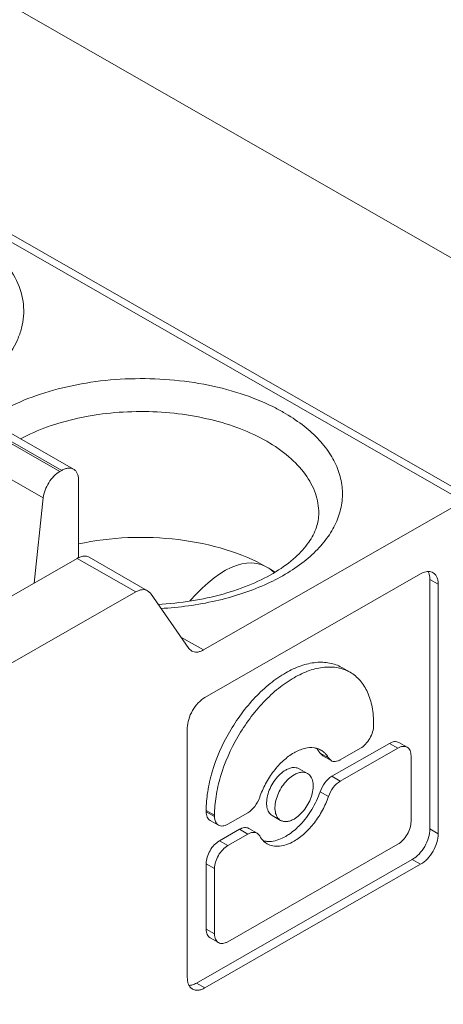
# Model space of a CAD drawing. Header units: centimetres. Extents: x -24.5 to 49.7, y -16.6 to 18.4.
# Tile 43 of 248: x -16.02 to -15.769, y -10.356 to -9.77. Entities that reach past the tile are written whole.
import ezdxf

# ---------------------------------------------------------------- set-up
doc = ezdxf.new("R2010")
doc.units = ezdxf.units.CM
doc.header["$MEASUREMENT"] = 0
doc.layers.add('layer 1', color=7, linetype='Continuous')

msp = doc.modelspace()

# ---------------------------------------------------------------- linework, layer by layer
at = {"layer": 'layer 1', "color": 1, "lineweight": 0}
msp.add_open_spline([(24.98821, 18.39808), (24.98821, 18.39808), (24.98821, -16.60193), (24.98821, -16.60193), (24.98821, -16.60193), (-24.51772, -16.60193), (-24.51772, -16.60193), (-24.51772, -16.60193), (-24.51772, 18.39808), (-24.51772, 18.39808), (-24.51772, 18.39808), (24.98821, 18.39808), (24.98821, 18.39808)], degree=3, knots=[0, 0, 0, 0, 0.25, 0.25, 0.25, 0.5, 0.5, 0.5, 0.75, 0.75, 0.75, 1, 1, 1, 1], dxfattribs=at)
at = {"layer": 'layer 1', "color": 5, "lineweight": 0}
msp.add_open_spline([(-23.26688, 17.18067), (-23.26688, 17.18067), (-23.26688, -15.60944), (-23.26688, -15.60944), (-23.26688, -15.60944), (23.98644, -15.60944), (23.98644, -15.60944)], degree=3, knots=[0, 0, 0, 0, 0.5, 0.5, 0.5, 1, 1, 1, 1], dxfattribs=at)
at = {"layer": 'layer 1', "lineweight": 9}
for points in [[(-15.17172, -10.10249), (-15.17172, -10.10249), (-18.91328, -7.95642), (-18.91328, -7.95642)], [(-15.31556, -10.16891), (-15.31556, -10.16891), (-17.4764, -8.92951), (-17.4764, -8.92951)], [(-15.52202, -12.03093), (-15.52202, -12.03093), (-20.59525, -9.12104), (-20.59525, -9.12104)], [(-20.51822, -9.33791), (-20.51822, -9.33791), (-15.59904, -12.15944), (-15.59904, -12.15944)], [(-16.34656, -9.71806), (-16.34656, -9.71806), (-15.75675, -10.05635), (-15.75675, -10.05635)], [(-16.33957, -9.71737), (-16.33957, -9.71737), (-15.74976, -10.05568), (-15.74976, -10.05568)], [(-15.99648, -10.03883), (-15.99648, -10.03883), (-16.13809, -9.95761), (-16.13809, -9.95761)], [(-16.13687, -9.95691), (-16.13687, -9.95691), (-15.99525, -10.03813), (-15.99525, -10.03813)], [(-16.12988, -9.95623), (-16.12988, -9.95623), (-15.98826, -10.03746), (-15.98826, -10.03746)], [(-16.14794, -9.97327), (-16.14794, -9.97327), (-16.00634, -10.0545), (-16.00634, -10.0545)], [(-15.86358, -10.00363), (-15.8657, -10.00242), (-15.86784, -10.00127), (-15.87002, -10.0002)], [(-15.99525, -10.03813), (-15.99525, -10.03813), (-15.99648, -10.03883), (-15.99648, -10.03883)], [(-15.98532, -10.09003), (-15.98532, -10.09003), (-15.98532, -10.04395), (-15.98532, -10.04395)], [(-16.00634, -10.0545), (-16.00634, -10.0545), (-16.01174, -10.10515), (-16.01174, -10.10515)], [(-15.91115, -10.14491), (-15.91115, -10.14491), (-15.75675, -10.05635), (-15.75675, -10.05635)], [(-15.86943, -10.09871), (-15.88167, -10.08732), (-15.89952, -10.09346), (-15.91914, -10.11579)], [(-16.06482, -10.1356), (-16.06482, -10.1356), (-15.98609, -10.09044), (-15.98609, -10.09044)], [(-15.98532, -10.09003), (-15.98558, -10.09016), (-15.98584, -10.09029), (-15.98609, -10.09044)], [(-15.98609, -10.09044), (-15.98609, -10.09044), (-15.95131, -10.11039), (-15.95131, -10.11039)], [(-15.94431, -10.10971), (-15.94431, -10.10971), (-15.9791, -10.08976), (-15.9791, -10.08976)], [(-15.91025, -10.17318), (-15.91025, -10.17318), (-15.78213, -10.0997), (-15.78213, -10.0997)], [(-15.86891, -10.09849), (-15.87042, -10.0975), (-15.87196, -10.09657), (-15.87352, -10.09567)], [(-15.77597, -10.09849), (-15.77555, -10.0986), (-15.77514, -10.09877), (-15.77476, -10.09899)], [(-15.58413, -12.92798), (-15.58413, -12.92798), (-20.50332, -10.10645), (-20.50332, -10.10645)], [(-15.77663, -10.10297), (-15.77663, -10.10297), (-15.77166, -10.10582), (-15.77166, -10.10582)], [(-15.77663, -10.10297), (-15.77663, -10.10297), (-15.77663, -10.2514), (-15.77663, -10.2514)], [(-15.77166, -10.10582), (-15.77166, -10.10582), (-15.77166, -10.25424), (-15.77166, -10.25424)], [(-16.03004, -10.15555), (-16.03004, -10.15555), (-15.95131, -10.11039), (-15.95131, -10.11039)], [(-15.9427, -10.11121), (-15.9427, -10.11121), (-15.94431, -10.10971), (-15.94431, -10.10971)], [(-15.91975, -10.14409), (-15.91975, -10.14409), (-15.9427, -10.11121), (-15.9427, -10.11121)], [(-15.59904, -12.93653), (-15.59904, -12.93653), (-20.51822, -10.115), (-20.51822, -10.115)], [(-15.91115, -10.14491), (-15.91115, -10.14491), (-15.92454, -10.13723), (-15.92454, -10.13723)], [(-15.91814, -10.14559), (-15.91814, -10.14559), (-15.91975, -10.14409), (-15.91975, -10.14409)], [(-15.82902, -10.15533), (-15.82902, -10.15533), (-15.82405, -10.15818), (-15.82405, -10.15818)], [(-15.92073, -10.33975), (-15.92073, -10.33975), (-15.92073, -10.19132), (-15.92073, -10.19132)], [(-15.81005, -10.18978), (-15.81005, -10.18978), (-15.81005, -10.18905), (-15.81005, -10.18905)], [(-15.7951, -10.19994), (-15.7951, -10.19994), (-15.79013, -10.20279), (-15.79013, -10.20279)], [(-15.80063, -10.20048), (-15.80063, -10.20048), (-15.8348, -10.22007), (-15.8348, -10.22007)], [(-15.79566, -10.20332), (-15.79566, -10.20332), (-15.82983, -10.22292), (-15.82983, -10.22292)], [(-15.82983, -10.21022), (-15.82983, -10.21022), (-15.81791, -10.20339), (-15.81791, -10.20339)], [(-15.80063, -10.20048), (-15.80063, -10.20048), (-15.79566, -10.20332), (-15.79566, -10.20332)], [(-15.84186, -10.2063), (-15.84186, -10.2063), (-15.83689, -10.20915), (-15.83689, -10.20915)], [(-15.84032, -10.2079), (-15.84032, -10.2079), (-15.84186, -10.2063), (-15.84186, -10.2063)], [(-15.84032, -10.20791), (-15.84032, -10.20791), (-15.83535, -10.21076), (-15.83535, -10.21076)], [(-15.83689, -10.20915), (-15.83689, -10.20915), (-15.83535, -10.21076), (-15.83535, -10.21076)], [(-15.78781, -10.24687), (-15.78781, -10.24687), (-15.78781, -10.20792), (-15.78781, -10.20792)], [(-15.8543, -10.21556), (-15.8543, -10.21556), (-15.84933, -10.21842), (-15.84933, -10.21842)], [(-15.82983, -10.22292), (-15.82983, -10.22292), (-15.8348, -10.22007), (-15.8348, -10.22007)], [(-15.84186, -10.22925), (-15.84186, -10.22925), (-15.83689, -10.23211), (-15.83689, -10.23211)], [(-15.90954, -10.24042), (-15.90954, -10.24042), (-15.90458, -10.24327), (-15.90458, -10.24327)], [(-15.90954, -10.24042), (-15.90954, -10.24042), (-15.90954, -10.24114), (-15.90954, -10.24114)], [(-15.90458, -10.244), (-15.90458, -10.244), (-15.90954, -10.24114), (-15.90954, -10.24114)], [(-15.90721, -10.24628), (-15.90721, -10.24628), (-15.90224, -10.24913), (-15.90224, -10.24913)], [(-15.90458, -10.24327), (-15.90458, -10.24327), (-15.90458, -10.244), (-15.90458, -10.244)], [(-15.89672, -10.24859), (-15.89672, -10.24859), (-15.8848, -10.24175), (-15.8848, -10.24175)], [(-15.87026, -10.24341), (-15.87026, -10.24341), (-15.8653, -10.24626), (-15.8653, -10.24626)], [(-15.88976, -10.2516), (-15.88976, -10.2516), (-15.90169, -10.25844), (-15.90169, -10.25844)], [(-15.88976, -10.2516), (-15.88976, -10.2516), (-15.8848, -10.25445), (-15.8848, -10.25445)], [(-15.88424, -10.25107), (-15.88424, -10.25107), (-15.87927, -10.25392), (-15.87927, -10.25392)], [(-15.77166, -10.25424), (-15.77166, -10.25424), (-15.77663, -10.2514), (-15.77663, -10.2514)], [(-15.89672, -10.26129), (-15.89672, -10.26129), (-15.90169, -10.25844), (-15.90169, -10.25844)], [(-15.8848, -10.25445), (-15.8848, -10.25445), (-15.89672, -10.26129), (-15.89672, -10.26129)], [(-15.87773, -10.25553), (-15.87773, -10.25553), (-15.87927, -10.25392), (-15.87927, -10.25392)], [(-15.87773, -10.25553), (-15.87756, -10.25584), (-15.87738, -10.25614), (-15.87718, -10.25643)], [(-15.87532, -10.25848), (-15.87499, -10.25856), (-15.87466, -10.25863), (-15.87433, -10.25868)], [(-15.87433, -10.25868), (-15.87403, -10.25872), (-15.87373, -10.25876), (-15.87343, -10.25878)], [(-15.89672, -10.31844), (-15.89672, -10.31844), (-15.79566, -10.26047), (-15.79566, -10.26047)], [(-15.7871, -10.26953), (-15.7871, -10.26953), (-15.91522, -10.34302), (-15.91522, -10.34302)], [(-15.7871, -10.26953), (-15.7871, -10.26953), (-15.78213, -10.27239), (-15.78213, -10.27239)], [(-15.78213, -10.27239), (-15.78213, -10.27239), (-15.91025, -10.34587), (-15.91025, -10.34587)], [(-15.90954, -10.27205), (-15.90954, -10.27205), (-15.90458, -10.27489), (-15.90458, -10.27489)], [(-15.90954, -10.31099), (-15.90954, -10.31099), (-15.90954, -10.27205), (-15.90954, -10.27205)], [(-15.90458, -10.27489), (-15.90458, -10.27489), (-15.90458, -10.31384), (-15.90458, -10.31384)], [(-15.90458, -10.31384), (-15.90458, -10.31384), (-15.90954, -10.31099), (-15.90954, -10.31099)], [(-15.90721, -10.31612), (-15.90721, -10.31612), (-15.90224, -10.31897), (-15.90224, -10.31897)], [(-15.91025, -10.34587), (-15.91025, -10.34587), (-15.91522, -10.34302), (-15.91522, -10.34302)]]:
    msp.add_open_spline(points, degree=3, dxfattribs=at)
for points, knots in [([(-16.0529, -9.89504), (-16.04738, -9.8982), (-16.04211, -9.90184), (-16.03732, -9.90605), (-16.03307, -9.90978), (-16.0292, -9.91396), (-16.02603, -9.91866), (-16.02319, -9.92286), (-16.0209, -9.92747), (-16.0195, -9.93233), (-16.01884, -9.93464), (-16.01837, -9.937), (-16.01812, -9.93939), (-16.01787, -9.94174), (-16.01784, -9.94412), (-16.01802, -9.94648), (-16.0182, -9.94887), (-16.0186, -9.95123), (-16.0192, -9.95355), (-16.01982, -9.95594), (-16.02064, -9.95826), (-16.02165, -9.96051), (-16.0238, -9.96533), (-16.02678, -9.96979), (-16.03023, -9.9738), (-16.03411, -9.97832), (-16.0386, -9.98229), (-16.0434, -9.9858), (-16.04879, -9.98974), (-16.05459, -9.99309), (-16.06059, -9.99598)], [0, 0, 0, 0, 0.1, 0.1, 0.1, 0.2, 0.2, 0.2, 0.3, 0.3, 0.3, 0.4, 0.4, 0.4, 0.5, 0.5, 0.5, 0.6, 0.6, 0.6, 0.7, 0.7, 0.7, 0.8, 0.8, 0.8, 0.9, 0.9, 0.9, 1, 1, 1, 1]), ([(-16.03959, -10.00806), (-16.03426, -10.00441), (-16.02857, -10.00128), (-16.02269, -9.99858), (-16.01628, -9.99564), (-16.00964, -9.99321), (-16.00288, -9.9912), (-15.99568, -9.98907), (-15.98833, -9.98742), (-15.98092, -9.9862), (-15.97322, -9.98494), (-15.96546, -9.98414), (-15.95767, -9.98378), (-15.9498, -9.98342), (-15.94191, -9.9835), (-15.93405, -9.98403), (-15.92631, -9.98456), (-15.9186, -9.98551), (-15.91098, -9.98695), (-15.90366, -9.98831), (-15.89643, -9.99011), (-15.88935, -9.99241), (-15.88273, -9.99454), (-15.87625, -9.99711), (-15.87002, -10.0002)], [0, 0, 0, 0, 0.125, 0.125, 0.125, 0.25, 0.25, 0.25, 0.375, 0.375, 0.375, 0.5, 0.5, 0.5, 0.625, 0.625, 0.625, 0.75, 0.75, 0.75, 0.875, 0.875, 0.875, 1, 1, 1, 1]), ([(-16.01986, -10.01933), (-16.01471, -10.01659), (-16.00933, -10.01426), (-16.00383, -10.01229), (-15.99792, -10.01018), (-15.99187, -10.00848), (-15.98575, -10.00714), (-15.97933, -10.00572), (-15.97283, -10.0047), (-15.96629, -10.00404), (-15.95961, -10.00337), (-15.95288, -10.00307), (-15.94616, -10.00314), (-15.93945, -10.00321), (-15.93276, -10.00365), (-15.9261, -10.00446), (-15.91962, -10.00525), (-15.91319, -10.0064), (-15.90685, -10.00794), (-15.90082, -10.00941), (-15.89489, -10.01123), (-15.8891, -10.01347), (-15.88373, -10.01555), (-15.8785, -10.01798), (-15.87352, -10.02084)], [0, 0, 0, 0, 0.125, 0.125, 0.125, 0.25, 0.25, 0.25, 0.375, 0.375, 0.375, 0.5, 0.5, 0.5, 0.625, 0.625, 0.625, 0.75, 0.75, 0.75, 0.875, 0.875, 0.875, 1, 1, 1, 1]), ([(-15.86358, -10.00363), (-15.85975, -10.00582), (-15.85605, -10.00825), (-15.85254, -10.01093), (-15.8493, -10.0134), (-15.84622, -10.0161), (-15.84339, -10.01905), (-15.84079, -10.02177), (-15.8384, -10.02469), (-15.83632, -10.02783), (-15.8344, -10.03074), (-15.83276, -10.03384), (-15.83149, -10.03708), (-15.83029, -10.04016), (-15.82942, -10.04337), (-15.82897, -10.04665), (-15.82852, -10.04985), (-15.82847, -10.0531), (-15.82882, -10.05631), (-15.82918, -10.05958), (-15.82994, -10.0628), (-15.83105, -10.0659), (-15.83222, -10.06916), (-15.83377, -10.07227), (-15.8356, -10.07521), (-15.83757, -10.07836), (-15.83988, -10.08131), (-15.84239, -10.08405), (-15.84513, -10.08703), (-15.84813, -10.08975), (-15.85129, -10.09226), (-15.8584, -10.0979), (-15.86636, -10.10243), (-15.87465, -10.10614), (-15.88402, -10.11032), (-15.89383, -10.11345), (-15.90382, -10.11572), (-15.91456, -10.11818), (-15.92552, -10.11967), (-15.93649, -10.12028)], [0, 0, 0, 0, 0.076923, 0.076923, 0.076923, 0.153846, 0.153846, 0.153846, 0.230769, 0.230769, 0.230769, 0.307692, 0.307692, 0.307692, 0.384615, 0.384615, 0.384615, 0.461538, 0.461538, 0.461538, 0.538462, 0.538462, 0.538462, 0.615385, 0.615385, 0.615385, 0.692308, 0.692308, 0.692308, 0.769231, 0.769231, 0.769231, 0.846154, 0.846154, 0.846154, 0.923077, 0.923077, 0.923077, 1, 1, 1, 1]), ([(-15.87352, -10.02084), (-15.86889, -10.02349), (-15.86447, -10.02652), (-15.86041, -10.03), (-15.85679, -10.03311), (-15.85346, -10.03658), (-15.85067, -10.04046), (-15.84816, -10.04394), (-15.84608, -10.04775), (-15.84467, -10.0518), (-15.84401, -10.05371), (-15.8435, -10.05567), (-15.84315, -10.05767), (-15.84282, -10.05962), (-15.84265, -10.06161), (-15.84265, -10.06359)], [0, 0, 0, 0, 0.2, 0.2, 0.2, 0.4, 0.4, 0.4, 0.6, 0.6, 0.6, 0.8, 0.8, 0.8, 1, 1, 1, 1]), ([(-15.99648, -10.03883), (-15.99777, -10.03957), (-15.99893, -10.04052), (-15.99998, -10.04158), (-16.00114, -10.04276), (-16.00215, -10.04406), (-16.00303, -10.04545), (-16.00393, -10.04687), (-16.00467, -10.04838), (-16.00525, -10.04995), (-16.00578, -10.05142), (-16.00617, -10.05294), (-16.00634, -10.0545)], [0, 0, 0, 0, 0.25, 0.25, 0.25, 0.5, 0.5, 0.5, 0.75, 0.75, 0.75, 1, 1, 1, 1]), ([(-15.98826, -10.03746), (-15.98873, -10.03719), (-15.98924, -10.03701), (-15.98977, -10.0369), (-15.99033, -10.03679), (-15.9909, -10.03678), (-15.99147, -10.03683), (-15.99211, -10.03689), (-15.99273, -10.03704), (-15.99333, -10.03725), (-15.994, -10.03748), (-15.99464, -10.03778), (-15.99525, -10.03813)], [0, 0, 0, 0, 0.25, 0.25, 0.25, 0.5, 0.5, 0.5, 0.75, 0.75, 0.75, 1, 1, 1, 1]), ([(-15.98532, -10.04395), (-15.98532, -10.04323), (-15.98537, -10.04251), (-15.98551, -10.0418), (-15.98563, -10.04117), (-15.98582, -10.04054), (-15.98608, -10.03995), (-15.98632, -10.03942), (-15.98663, -10.03893), (-15.98701, -10.03849), (-15.98737, -10.03808), (-15.9878, -10.03772), (-15.98826, -10.03746)], [0, 0, 0, 0, 0.25, 0.25, 0.25, 0.5, 0.5, 0.5, 0.75, 0.75, 0.75, 1, 1, 1, 1]), ([(-15.84265, -10.06359), (-15.84265, -10.06643), (-15.84315, -10.06929), (-15.84405, -10.072), (-15.84509, -10.07516), (-15.84667, -10.07812), (-15.84856, -10.08084), (-15.85084, -10.08414), (-15.85357, -10.08712), (-15.85655, -10.08982), (-15.86007, -10.09301), (-15.86395, -10.09582), (-15.868, -10.09832), (-15.87263, -10.10118), (-15.87751, -10.10362), (-15.88252, -10.10575), (-15.88805, -10.10809), (-15.89373, -10.11004), (-15.89952, -10.11166), (-15.90569, -10.11338), (-15.91198, -10.11473), (-15.91831, -10.11574), (-15.9249, -10.11679), (-15.93155, -10.11747), (-15.9382, -10.1178)], [0, 0, 0, 0, 0.125, 0.125, 0.125, 0.25, 0.25, 0.25, 0.375, 0.375, 0.375, 0.5, 0.5, 0.5, 0.625, 0.625, 0.625, 0.75, 0.75, 0.75, 0.875, 0.875, 0.875, 1, 1, 1, 1]), ([(-15.87352, -10.09567), (-15.88111, -10.09131), (-15.88928, -10.08793), (-15.89766, -10.08532), (-15.90688, -10.08244), (-15.91635, -10.08049), (-15.92593, -10.07931), (-15.93589, -10.07809), (-15.94595, -10.0777), (-15.95599, -10.07814), (-15.96589, -10.07857), (-15.97575, -10.07979), (-15.98542, -10.08189)], [0, 0, 0, 0, 0.25, 0.25, 0.25, 0.5, 0.5, 0.5, 0.75, 0.75, 0.75, 1, 1, 1, 1]), ([(-15.98532, -10.09003), (-15.98506, -10.08991), (-15.9848, -10.08979), (-15.98452, -10.08968), (-15.98379, -10.08939), (-15.983, -10.08919), (-15.98221, -10.08913)], [0, 0, 0, 0, 0.5, 0.5, 0.5, 1, 1, 1, 1]), ([(-15.98221, -10.08913), (-15.98166, -10.08908), (-15.9811, -10.08911), (-15.98055, -10.08921), (-15.98004, -10.08932), (-15.97955, -10.0895), (-15.9791, -10.08976)], [0, 0, 0, 0, 0.5, 0.5, 0.5, 1, 1, 1, 1]), ([(-15.78213, -10.0997), (-15.78113, -10.09912), (-15.78004, -10.09866), (-15.77889, -10.09844), (-15.77793, -10.09825), (-15.77691, -10.09823), (-15.77597, -10.09849)], [0, 0, 0, 0, 0.5, 0.5, 0.5, 1, 1, 1, 1]), ([(-15.77663, -10.10297), (-15.77663, -10.10253), (-15.77665, -10.1021), (-15.77669, -10.10166), (-15.77681, -10.1005), (-15.7771, -10.09934), (-15.77765, -10.09833)], [0, 0, 0, 0, 0.5, 0.5, 0.5, 1, 1, 1, 1]), ([(-15.77476, -10.09899), (-15.77427, -10.09927), (-15.77382, -10.09964), (-15.77345, -10.10007), (-15.77304, -10.10053), (-15.77271, -10.10106), (-15.77247, -10.10161), (-15.77219, -10.10223), (-15.77199, -10.10289), (-15.77186, -10.10356), (-15.77172, -10.10431), (-15.77166, -10.10506), (-15.77166, -10.10582)], [0, 0, 0, 0, 0.25, 0.25, 0.25, 0.5, 0.5, 0.5, 0.75, 0.75, 0.75, 1, 1, 1, 1]), ([(-15.94431, -10.10971), (-15.94478, -10.10944), (-15.94529, -10.10926), (-15.94582, -10.10915), (-15.94638, -10.10905), (-15.94696, -10.10903), (-15.94753, -10.10908), (-15.94816, -10.10915), (-15.94878, -10.10929), (-15.94938, -10.10951), (-15.95005, -10.10974), (-15.9507, -10.11004), (-15.95131, -10.11039)], [0, 0, 0, 0, 0.25, 0.25, 0.25, 0.5, 0.5, 0.5, 0.75, 0.75, 0.75, 1, 1, 1, 1]), ([(-15.91115, -10.14491), (-15.91176, -10.14526), (-15.9124, -10.14556), (-15.91307, -10.14579), (-15.91367, -10.146), (-15.9143, -10.14615), (-15.91493, -10.14621), (-15.9155, -10.14627), (-15.91607, -10.14626), (-15.91664, -10.14614), (-15.91716, -10.14604), (-15.91768, -10.14586), (-15.91814, -10.14559)], [0, 0, 0, 0, 0.25, 0.25, 0.25, 0.5, 0.5, 0.5, 0.75, 0.75, 0.75, 1, 1, 1, 1]), ([(-15.86228, -10.15855), (-15.85936, -10.15688), (-15.8563, -10.15544), (-15.85312, -10.15434), (-15.85026, -10.15335), (-15.84731, -10.15265), (-15.8443, -10.15236), (-15.84159, -10.1521), (-15.83885, -10.15217), (-15.83617, -10.15269), (-15.83367, -10.15319), (-15.83123, -10.15406), (-15.82902, -10.15533)], [0, 0, 0, 0, 0.25, 0.25, 0.25, 0.5, 0.5, 0.5, 0.75, 0.75, 0.75, 1, 1, 1, 1]), ([(-15.90954, -10.24042), (-15.90954, -10.23667), (-15.90921, -10.23292), (-15.90864, -10.22922), (-15.90801, -10.22522), (-15.90709, -10.22128), (-15.90595, -10.2174), (-15.9035, -10.20916), (-15.90001, -10.20122), (-15.8957, -10.19376), (-15.89139, -10.18631), (-15.88628, -10.17933), (-15.88037, -10.1731), (-15.87759, -10.17018), (-15.87464, -10.16742), (-15.8715, -10.1649), (-15.86859, -10.16256), (-15.86551, -10.16041), (-15.86228, -10.15855)], [0, 0, 0, 0, 0.166667, 0.166667, 0.166667, 0.333333, 0.333333, 0.333333, 0.5, 0.5, 0.5, 0.666667, 0.666667, 0.666667, 0.833333, 0.833333, 0.833333, 1, 1, 1, 1]), ([(-15.82405, -10.15818), (-15.82626, -10.15692), (-15.8287, -10.15603), (-15.8312, -10.15555), (-15.83388, -10.15502), (-15.83663, -10.15495), (-15.83933, -10.15521), (-15.84234, -10.1555), (-15.8453, -10.15621), (-15.84815, -10.15719), (-15.85133, -10.15829), (-15.8544, -10.15973), (-15.85731, -10.16141)], [0, 0, 0, 0, 0.25, 0.25, 0.25, 0.5, 0.5, 0.5, 0.75, 0.75, 0.75, 1, 1, 1, 1]), ([(-15.81005, -10.18905), (-15.81005, -10.18563), (-15.81032, -10.1822), (-15.81097, -10.17883), (-15.81155, -10.17582), (-15.81242, -10.17285), (-15.81369, -10.17006), (-15.81483, -10.16755), (-15.81629, -10.16517), (-15.81811, -10.16309), (-15.81981, -10.16115), (-15.82183, -10.15946), (-15.82405, -10.15818)], [0, 0, 0, 0, 0.25, 0.25, 0.25, 0.5, 0.5, 0.5, 0.75, 0.75, 0.75, 1, 1, 1, 1]), ([(-15.85731, -10.16141), (-15.86055, -10.16326), (-15.86362, -10.16541), (-15.86653, -10.16775), (-15.86967, -10.17028), (-15.87262, -10.17303), (-15.8754, -10.17595), (-15.88131, -10.18217), (-15.88643, -10.18916), (-15.89073, -10.19661), (-15.89504, -10.20408), (-15.89853, -10.21201), (-15.90098, -10.22025), (-15.90212, -10.22412), (-15.90304, -10.22807), (-15.90366, -10.23206), (-15.90425, -10.23577), (-15.90458, -10.23952), (-15.90458, -10.24327)], [0, 0, 0, 0, 0.166667, 0.166667, 0.166667, 0.333333, 0.333333, 0.333333, 0.5, 0.5, 0.5, 0.666667, 0.666667, 0.666667, 0.833333, 0.833333, 0.833333, 1, 1, 1, 1]), ([(-15.92073, -10.19132), (-15.92073, -10.18961), (-15.92042, -10.18788), (-15.91992, -10.18622), (-15.91938, -10.18439), (-15.91861, -10.18264), (-15.91765, -10.18098), (-15.91671, -10.17933), (-15.91557, -10.17779), (-15.91426, -10.1764), (-15.91307, -10.17516), (-15.91174, -10.17403), (-15.91025, -10.17318)], [0, 0, 0, 0, 0.25, 0.25, 0.25, 0.5, 0.5, 0.5, 0.75, 0.75, 0.75, 1, 1, 1, 1]), ([(-15.81791, -10.20339), (-15.81679, -10.20275), (-15.81579, -10.2019), (-15.8149, -10.20097), (-15.81391, -10.19993), (-15.81306, -10.19877), (-15.81235, -10.19753), (-15.81164, -10.1963), (-15.81105, -10.19498), (-15.81065, -10.1936), (-15.81028, -10.19236), (-15.81005, -10.19107), (-15.81005, -10.18978)], [0, 0, 0, 0, 0.25, 0.25, 0.25, 0.5, 0.5, 0.5, 0.75, 0.75, 0.75, 1, 1, 1, 1]), ([(-15.80063, -10.20048), (-15.80015, -10.2002), (-15.79964, -10.19996), (-15.79911, -10.19977), (-15.79864, -10.19961), (-15.79815, -10.19949), (-15.79765, -10.19944), (-15.79719, -10.1994), (-15.79673, -10.19942), (-15.79629, -10.1995), (-15.79588, -10.19958), (-15.79547, -10.19973), (-15.7951, -10.19994)], [0, 0, 0, 0, 0.25, 0.25, 0.25, 0.5, 0.5, 0.5, 0.75, 0.75, 0.75, 1, 1, 1, 1]), ([(-15.87773, -10.23257), (-15.87678, -10.22978), (-15.8756, -10.22706), (-15.8742, -10.22446), (-15.87279, -10.22183), (-15.87117, -10.21932), (-15.86936, -10.21696), (-15.86761, -10.21471), (-15.8657, -10.21258), (-15.86358, -10.21067), (-15.86165, -10.20892), (-15.85956, -10.20734), (-15.85731, -10.20605)], [0, 0, 0, 0, 0.25, 0.25, 0.25, 0.5, 0.5, 0.5, 0.75, 0.75, 0.75, 1, 1, 1, 1]), ([(-15.85731, -10.20605), (-15.85535, -10.20493), (-15.85326, -10.204), (-15.85104, -10.20348), (-15.84915, -10.20302), (-15.84717, -10.20286), (-15.84527, -10.20315)], [0, 0, 0, 0, 0.5, 0.5, 0.5, 1, 1, 1, 1]), ([(-15.84527, -10.20315), (-15.84492, -10.2032), (-15.84457, -10.20327), (-15.84422, -10.20335), (-15.84322, -10.2036), (-15.84224, -10.20398), (-15.84134, -10.2045)], [0, 0, 0, 0, 0.5, 0.5, 0.5, 1, 1, 1, 1]), ([(-15.84186, -10.2063), (-15.84202, -10.20601), (-15.84219, -10.20573), (-15.84237, -10.20545), (-15.84289, -10.20465), (-15.84349, -10.20391), (-15.84417, -10.20325)], [0, 0, 0, 0, 0.5, 0.5, 0.5, 1, 1, 1, 1]), ([(-15.84134, -10.2045), (-15.84064, -10.2049), (-15.83999, -10.20538), (-15.83939, -10.20592), (-15.8392, -10.20611), (-15.839, -10.2063), (-15.83881, -10.2065)], [0, 0, 0, 0, 0.5, 0.5, 0.5, 1, 1, 1, 1]), ([(-15.79013, -10.20279), (-15.7905, -10.20258), (-15.79091, -10.20243), (-15.79132, -10.20235), (-15.79176, -10.20226), (-15.79222, -10.20226), (-15.79267, -10.2023), (-15.79318, -10.20235), (-15.79367, -10.20247), (-15.79414, -10.20263), (-15.79467, -10.20281), (-15.79518, -10.20305), (-15.79566, -10.20332)], [0, 0, 0, 0, 0.25, 0.25, 0.25, 0.5, 0.5, 0.5, 0.75, 0.75, 0.75, 1, 1, 1, 1]), ([(-15.78781, -10.20792), (-15.78781, -10.20736), (-15.78785, -10.20679), (-15.78796, -10.20623), (-15.78805, -10.20573), (-15.7882, -10.20523), (-15.78841, -10.20476), (-15.7886, -10.20435), (-15.78885, -10.20395), (-15.78915, -10.2036), (-15.78943, -10.20328), (-15.78976, -10.203), (-15.79013, -10.20279)], [0, 0, 0, 0, 0.25, 0.25, 0.25, 0.5, 0.5, 0.5, 0.75, 0.75, 0.75, 1, 1, 1, 1]), ([(-15.83881, -10.2065), (-15.83863, -10.2067), (-15.83845, -10.20689), (-15.83828, -10.2071), (-15.83776, -10.20774), (-15.83729, -10.20842), (-15.83689, -10.20915)], [0, 0, 0, 0, 0.5, 0.5, 0.5, 1, 1, 1, 1]), ([(-15.83535, -10.21076), (-15.83499, -10.21097), (-15.83458, -10.21112), (-15.83417, -10.21119), (-15.83372, -10.21128), (-15.83327, -10.2113), (-15.83282, -10.21125), (-15.83232, -10.2112), (-15.83183, -10.21109), (-15.83135, -10.21092), (-15.83082, -10.21074), (-15.83031, -10.2105), (-15.82983, -10.21022)], [0, 0, 0, 0, 0.25, 0.25, 0.25, 0.5, 0.5, 0.5, 0.75, 0.75, 0.75, 1, 1, 1, 1]), ([(-15.87026, -10.24341), (-15.87107, -10.24294), (-15.87175, -10.24225), (-15.87227, -10.24146), (-15.87284, -10.24056), (-15.8732, -10.23953), (-15.8734, -10.23848), (-15.87364, -10.23724), (-15.87367, -10.23597), (-15.87357, -10.23472), (-15.87346, -10.23329), (-15.87318, -10.23188), (-15.87277, -10.2305), (-15.87234, -10.22902), (-15.87176, -10.22759), (-15.87106, -10.2262), (-15.87036, -10.2248), (-15.86953, -10.22346), (-15.8686, -10.22219), (-15.8677, -10.22098), (-15.86669, -10.21983), (-15.86558, -10.2188), (-15.86457, -10.21787), (-15.86347, -10.21703), (-15.86228, -10.21634)], [0, 0, 0, 0, 0.125, 0.125, 0.125, 0.25, 0.25, 0.25, 0.375, 0.375, 0.375, 0.5, 0.5, 0.5, 0.625, 0.625, 0.625, 0.75, 0.75, 0.75, 0.875, 0.875, 0.875, 1, 1, 1, 1]), ([(-15.86228, -10.21634), (-15.86158, -10.21594), (-15.86085, -10.21559), (-15.86008, -10.21533), (-15.8594, -10.21509), (-15.85868, -10.21492), (-15.85797, -10.21485), (-15.85731, -10.21479), (-15.85665, -10.21481), (-15.85601, -10.21493), (-15.85541, -10.21505), (-15.85483, -10.21526), (-15.8543, -10.21556)], [0, 0, 0, 0, 0.25, 0.25, 0.25, 0.5, 0.5, 0.5, 0.75, 0.75, 0.75, 1, 1, 1, 1]), ([(-15.84933, -10.21842), (-15.84986, -10.21812), (-15.85044, -10.2179), (-15.85104, -10.21778), (-15.85168, -10.21766), (-15.85234, -10.21764), (-15.85299, -10.2177), (-15.85372, -10.21777), (-15.85442, -10.21795), (-15.85511, -10.21818), (-15.85588, -10.21845), (-15.85661, -10.21879), (-15.85731, -10.21919)], [0, 0, 0, 0, 0.25, 0.25, 0.25, 0.5, 0.5, 0.5, 0.75, 0.75, 0.75, 1, 1, 1, 1]), ([(-15.85731, -10.21919), (-15.8585, -10.21987), (-15.8596, -10.22072), (-15.86061, -10.22165), (-15.86173, -10.22268), (-15.86272, -10.22382), (-15.86363, -10.22504), (-15.86456, -10.2263), (-15.86539, -10.22765), (-15.8661, -10.22906), (-15.86679, -10.23043), (-15.86737, -10.23187), (-15.8678, -10.23336), (-15.86821, -10.23473), (-15.86849, -10.23614), (-15.86861, -10.23757), (-15.8687, -10.23882), (-15.86867, -10.24009), (-15.86843, -10.24133), (-15.86823, -10.24238), (-15.86787, -10.24341), (-15.8673, -10.24431), (-15.86679, -10.2451), (-15.8661, -10.24579), (-15.8653, -10.24626)], [0, 0, 0, 0, 0.125, 0.125, 0.125, 0.25, 0.25, 0.25, 0.375, 0.375, 0.375, 0.5, 0.5, 0.5, 0.625, 0.625, 0.625, 0.75, 0.75, 0.75, 0.875, 0.875, 0.875, 1, 1, 1, 1]), ([(-15.85731, -10.24548), (-15.85612, -10.2448), (-15.85502, -10.24395), (-15.85401, -10.24302), (-15.8529, -10.24199), (-15.8519, -10.24085), (-15.851, -10.23963), (-15.85006, -10.23837), (-15.84923, -10.23703), (-15.84853, -10.23562), (-15.84783, -10.23424), (-15.84726, -10.2328), (-15.84682, -10.23132), (-15.84641, -10.22995), (-15.84613, -10.22854), (-15.84601, -10.22711), (-15.84592, -10.22585), (-15.84595, -10.22459), (-15.84619, -10.22334), (-15.84639, -10.2223), (-15.84674, -10.22127), (-15.84733, -10.22036), (-15.84783, -10.21958), (-15.84852, -10.21888), (-15.84933, -10.21842)], [0, 0, 0, 0, 0.125, 0.125, 0.125, 0.25, 0.25, 0.25, 0.375, 0.375, 0.375, 0.5, 0.5, 0.5, 0.625, 0.625, 0.625, 0.75, 0.75, 0.75, 0.875, 0.875, 0.875, 1, 1, 1, 1]), ([(-15.84186, -10.22925), (-15.84121, -10.22731), (-15.84022, -10.22549), (-15.83897, -10.22385), (-15.83781, -10.22235), (-15.83642, -10.221), (-15.8348, -10.22007)], [0, 0, 0, 0, 0.5, 0.5, 0.5, 1, 1, 1, 1]), ([(-15.82983, -10.22292), (-15.83145, -10.22386), (-15.83284, -10.2252), (-15.834, -10.2267), (-15.83525, -10.22834), (-15.83624, -10.23017), (-15.83689, -10.23211)], [0, 0, 0, 0, 0.5, 0.5, 0.5, 1, 1, 1, 1]), ([(-15.85369, -10.2489), (-15.85105, -10.24613), (-15.84873, -10.24305), (-15.84676, -10.23976), (-15.84476, -10.23643), (-15.8431, -10.23291), (-15.84186, -10.22925)], [0, 0, 0, 0, 0.5, 0.5, 0.5, 1, 1, 1, 1]), ([(-15.8848, -10.24175), (-15.88317, -10.24082), (-15.88178, -10.23948), (-15.88063, -10.23797), (-15.87937, -10.23634), (-15.87838, -10.23451), (-15.87773, -10.23257)], [0, 0, 0, 0, 0.5, 0.5, 0.5, 1, 1, 1, 1]), ([(-15.83689, -10.23211), (-15.83784, -10.2349), (-15.83903, -10.23761), (-15.84043, -10.24022), (-15.84183, -10.24284), (-15.84345, -10.24535), (-15.84527, -10.24771), (-15.847, -10.24997), (-15.84893, -10.25209), (-15.85104, -10.25401), (-15.85297, -10.25576), (-15.85506, -10.25733), (-15.85731, -10.25863)], [0, 0, 0, 0, 0.25, 0.25, 0.25, 0.5, 0.5, 0.5, 0.75, 0.75, 0.75, 1, 1, 1, 1]), ([(-15.90721, -10.24628), (-15.90758, -10.24606), (-15.90792, -10.24578), (-15.9082, -10.24546), (-15.9085, -10.24511), (-15.90875, -10.24472), (-15.90894, -10.2443), (-15.90915, -10.24383), (-15.90929, -10.24334), (-15.90939, -10.24284), (-15.9095, -10.24228), (-15.90954, -10.24171), (-15.90954, -10.24114)], [0, 0, 0, 0, 0.25, 0.25, 0.25, 0.5, 0.5, 0.5, 0.75, 0.75, 0.75, 1, 1, 1, 1]), ([(-15.90458, -10.244), (-15.90458, -10.24457), (-15.90453, -10.24513), (-15.90442, -10.24569), (-15.90432, -10.2462), (-15.90418, -10.24669), (-15.90397, -10.24715), (-15.90378, -10.24757), (-15.90354, -10.24797), (-15.90323, -10.24831), (-15.90295, -10.24863), (-15.90262, -10.24891), (-15.90224, -10.24913)], [0, 0, 0, 0, 0.25, 0.25, 0.25, 0.5, 0.5, 0.5, 0.75, 0.75, 0.75, 1, 1, 1, 1]), ([(-15.8653, -10.24626), (-15.86477, -10.24656), (-15.86419, -10.24677), (-15.86358, -10.24689), (-15.86294, -10.24702), (-15.86228, -10.24703), (-15.86163, -10.24697), (-15.8609, -10.2469), (-15.86019, -10.24673), (-15.85951, -10.24649), (-15.85875, -10.24623), (-15.85801, -10.24589), (-15.85731, -10.24548)], [0, 0, 0, 0, 0.25, 0.25, 0.25, 0.5, 0.5, 0.5, 0.75, 0.75, 0.75, 1, 1, 1, 1]), ([(-15.79566, -10.26047), (-15.79455, -10.25983), (-15.79354, -10.25899), (-15.79266, -10.25806), (-15.79167, -10.25702), (-15.79082, -10.25586), (-15.79011, -10.25462), (-15.7894, -10.25338), (-15.78881, -10.25207), (-15.78841, -10.25069), (-15.78803, -10.24945), (-15.78781, -10.24816), (-15.78781, -10.24687)], [0, 0, 0, 0, 0.25, 0.25, 0.25, 0.5, 0.5, 0.5, 0.75, 0.75, 0.75, 1, 1, 1, 1]), ([(-15.90224, -10.24913), (-15.90188, -10.24934), (-15.90148, -10.24948), (-15.90106, -10.24956), (-15.90061, -10.24965), (-15.90016, -10.24967), (-15.89971, -10.24962), (-15.89921, -10.24957), (-15.89872, -10.24946), (-15.89824, -10.24929), (-15.89771, -10.2491), (-15.89721, -10.24887), (-15.89672, -10.24859)], [0, 0, 0, 0, 0.25, 0.25, 0.25, 0.5, 0.5, 0.5, 0.75, 0.75, 0.75, 1, 1, 1, 1]), ([(-15.88976, -10.2516), (-15.88928, -10.25133), (-15.88877, -10.25109), (-15.88825, -10.2509), (-15.88777, -10.25074), (-15.88728, -10.25062), (-15.88678, -10.25057), (-15.88633, -10.25052), (-15.88587, -10.25054), (-15.88543, -10.25063), (-15.88501, -10.25071), (-15.88461, -10.25085), (-15.88424, -10.25107)], [0, 0, 0, 0, 0.25, 0.25, 0.25, 0.5, 0.5, 0.5, 0.75, 0.75, 0.75, 1, 1, 1, 1]), ([(-15.86228, -10.25577), (-15.86153, -10.25534), (-15.8608, -10.25488), (-15.86009, -10.2544), (-15.85777, -10.2528), (-15.85564, -10.25093), (-15.85369, -10.2489)], [0, 0, 0, 0, 0.5, 0.5, 0.5, 1, 1, 1, 1]), ([(-15.7871, -10.26953), (-15.78562, -10.26868), (-15.78428, -10.26756), (-15.78309, -10.26631), (-15.78178, -10.26492), (-15.78065, -10.26338), (-15.77969, -10.26173), (-15.77874, -10.26008), (-15.77797, -10.25832), (-15.77742, -10.2565), (-15.77693, -10.25484), (-15.77663, -10.25311), (-15.77663, -10.2514)], [0, 0, 0, 0, 0.25, 0.25, 0.25, 0.5, 0.5, 0.5, 0.75, 0.75, 0.75, 1, 1, 1, 1]), ([(-15.90954, -10.27205), (-15.90954, -10.27075), (-15.90931, -10.26946), (-15.90895, -10.26822), (-15.90854, -10.26685), (-15.90796, -10.26553), (-15.90724, -10.26429), (-15.90653, -10.26305), (-15.90568, -10.26189), (-15.9047, -10.26085), (-15.9038, -10.25992), (-15.90281, -10.25908), (-15.90169, -10.25844)], [0, 0, 0, 0, 0.25, 0.25, 0.25, 0.5, 0.5, 0.5, 0.75, 0.75, 0.75, 1, 1, 1, 1]), ([(-15.87927, -10.25392), (-15.87964, -10.25371), (-15.88004, -10.25356), (-15.88045, -10.25348), (-15.8809, -10.25339), (-15.88136, -10.25338), (-15.88181, -10.25342), (-15.88231, -10.25347), (-15.8828, -10.25359), (-15.88328, -10.25375), (-15.8838, -10.25393), (-15.88431, -10.25417), (-15.8848, -10.25445)], [0, 0, 0, 0, 0.25, 0.25, 0.25, 0.5, 0.5, 0.5, 0.75, 0.75, 0.75, 1, 1, 1, 1]), ([(-15.87328, -10.26018), (-15.87366, -10.25995), (-15.87404, -10.25971), (-15.87439, -10.25944), (-15.87548, -10.25862), (-15.87643, -10.25758), (-15.87718, -10.25643)], [0, 0, 0, 0, 0.5, 0.5, 0.5, 1, 1, 1, 1]), ([(-15.87343, -10.25878), (-15.87255, -10.25885), (-15.87168, -10.25883), (-15.8708, -10.25874), (-15.8678, -10.25843), (-15.86489, -10.25728), (-15.86228, -10.25577)], [0, 0, 0, 0, 0.5, 0.5, 0.5, 1, 1, 1, 1]), ([(-15.85731, -10.25863), (-15.85871, -10.25943), (-15.86018, -10.26012), (-15.86171, -10.26065), (-15.86308, -10.26112), (-15.8645, -10.26147), (-15.86595, -10.2616), (-15.86725, -10.26173), (-15.86856, -10.26169), (-15.86985, -10.26144), (-15.87105, -10.26121), (-15.87222, -10.26078), (-15.87328, -10.26018)], [0, 0, 0, 0, 0.25, 0.25, 0.25, 0.5, 0.5, 0.5, 0.75, 0.75, 0.75, 1, 1, 1, 1]), ([(-15.77166, -10.25424), (-15.77166, -10.25596), (-15.77196, -10.25768), (-15.77245, -10.25934), (-15.773, -10.26118), (-15.77378, -10.26293), (-15.77472, -10.26458), (-15.77568, -10.26623), (-15.77681, -10.26778), (-15.77813, -10.26916), (-15.77931, -10.27041), (-15.78065, -10.27153), (-15.78213, -10.27239)], [0, 0, 0, 0, 0.25, 0.25, 0.25, 0.5, 0.5, 0.5, 0.75, 0.75, 0.75, 1, 1, 1, 1]), ([(-15.89672, -10.26129), (-15.89784, -10.26193), (-15.89884, -10.26277), (-15.89973, -10.26371), (-15.90071, -10.26475), (-15.90156, -10.26591), (-15.90227, -10.26714), (-15.90299, -10.26838), (-15.90356, -10.26969), (-15.90398, -10.27107), (-15.90434, -10.27231), (-15.90458, -10.27361), (-15.90458, -10.27489)], [0, 0, 0, 0, 0.25, 0.25, 0.25, 0.5, 0.5, 0.5, 0.75, 0.75, 0.75, 1, 1, 1, 1]), ([(-15.90721, -10.31612), (-15.90758, -10.31591), (-15.90792, -10.31563), (-15.9082, -10.31531), (-15.9085, -10.31496), (-15.90875, -10.31457), (-15.90894, -10.31415), (-15.90915, -10.31368), (-15.90929, -10.31319), (-15.90939, -10.31269), (-15.9095, -10.31213), (-15.90954, -10.31156), (-15.90954, -10.31099)], [0, 0, 0, 0, 0.25, 0.25, 0.25, 0.5, 0.5, 0.5, 0.75, 0.75, 0.75, 1, 1, 1, 1]), ([(-15.90458, -10.31384), (-15.90458, -10.31441), (-15.90453, -10.31498), (-15.90442, -10.31554), (-15.90432, -10.31604), (-15.90418, -10.31654), (-15.90397, -10.317), (-15.90378, -10.31741), (-15.90354, -10.31782), (-15.90323, -10.31816), (-15.90295, -10.31848), (-15.90262, -10.31876), (-15.90224, -10.31897)], [0, 0, 0, 0, 0.25, 0.25, 0.25, 0.5, 0.5, 0.5, 0.75, 0.75, 0.75, 1, 1, 1, 1]), ([(-15.90224, -10.31897), (-15.90188, -10.31919), (-15.90148, -10.31933), (-15.90106, -10.31941), (-15.90061, -10.3195), (-15.90016, -10.31951), (-15.89971, -10.31947), (-15.89921, -10.31942), (-15.89872, -10.3193), (-15.89824, -10.31914), (-15.89771, -10.31895), (-15.89721, -10.31871), (-15.89672, -10.31844)], [0, 0, 0, 0, 0.25, 0.25, 0.25, 0.5, 0.5, 0.5, 0.75, 0.75, 0.75, 1, 1, 1, 1]), ([(-15.92021, -10.34321), (-15.9203, -10.34295), (-15.92037, -10.34268), (-15.92043, -10.34242), (-15.92064, -10.34155), (-15.92073, -10.34064), (-15.92073, -10.33975)], [0, 0, 0, 0, 0.5, 0.5, 0.5, 1, 1, 1, 1]), ([(-15.91762, -10.34658), (-15.91822, -10.34624), (-15.91874, -10.34577), (-15.91917, -10.34522), (-15.91963, -10.34462), (-15.91997, -10.34393), (-15.92021, -10.34321)], [0, 0, 0, 0, 0.5, 0.5, 0.5, 1, 1, 1, 1]), ([(-15.91964, -10.34442), (-15.91954, -10.34442), (-15.91945, -10.34441), (-15.91935, -10.34441), (-15.91905, -10.34438), (-15.91876, -10.34434), (-15.91846, -10.34429)], [0, 0, 0, 0, 0.5, 0.5, 0.5, 1, 1, 1, 1]), ([(-15.91846, -10.34429), (-15.9182, -10.34423), (-15.91794, -10.34417), (-15.91767, -10.34409), (-15.91681, -10.34384), (-15.91599, -10.34346), (-15.91522, -10.34302)], [0, 0, 0, 0, 0.5, 0.5, 0.5, 1, 1, 1, 1]), ([(-15.91025, -10.34587), (-15.91089, -10.34624), (-15.91158, -10.34656), (-15.91228, -10.3468), (-15.91291, -10.34702), (-15.91356, -10.34718), (-15.91423, -10.34724), (-15.91484, -10.3473), (-15.91544, -10.34729), (-15.91604, -10.34717), (-15.91659, -10.34706), (-15.91713, -10.34686), (-15.91762, -10.34658)], [0, 0, 0, 0, 0.25, 0.25, 0.25, 0.5, 0.5, 0.5, 0.75, 0.75, 0.75, 1, 1, 1, 1])]:
    msp.add_open_spline(points, degree=3, knots=knots, dxfattribs=at)

doc.saveas('drawing.dxf')
